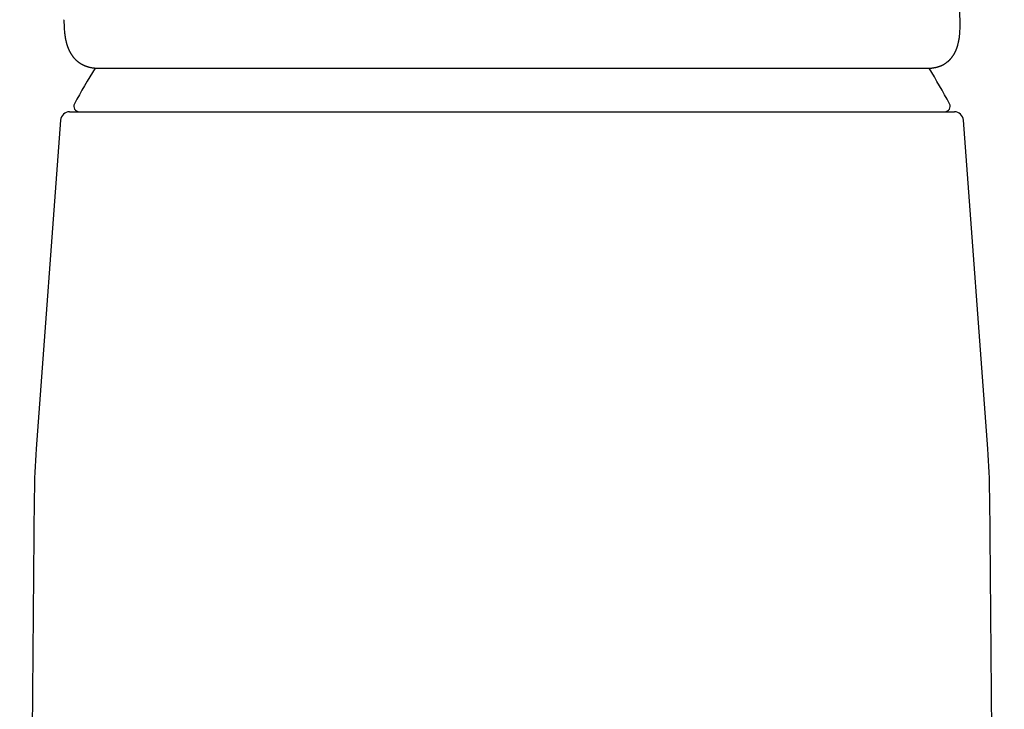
# Model space of a CAD drawing. Header units: millimetres. Extents: x 8 to 823, y 12 to 829.
# Tile 16 of 22: x 400 to 454, y 572 to 610. Entities that reach past the tile are written whole.
import ezdxf

# ---------------------------------------------------------------- set-up
doc = ezdxf.new("R2010")
doc.units = ezdxf.units.MM

msp = doc.modelspace()

# ---------------------------------------------------------------- linework, layer by layer
at = {"color": 7, "linetype": 'Continuous', "lineweight": 30}
for p, q in [((451.838, 609.759), (451.848, 609.993)), ((451.85, 610.205), (451.848, 610.274)), ((451.848, 609.993), (451.848, 609.987)), ((402.468, 605.336), (451.532, 605.336)), ((401.969, 604.873), (400.616, 586.64)), ((453.384, 586.64), (452.031, 604.873)), ((400.508, 584.029), (399.7, 491.389)), ((454.3, 491.389), (453.492, 584.029))]:
    msp.add_line(p, q, dxfattribs=at)
for centre, radius, start, end in [((446.636, 581.842), 50, 148.7818, 151.3951), ((407.364, 581.842), 50, 28.6049, 31.2066), ((403.002, 605.636), 0.3, 151.3951, 270), ((450.998, 605.636), 0.3, 270, 28.6049), ((402.468, 604.836), 0.5, 90, 175.7559), ((451.532, 604.836), 0.5, 4.2441, 90), ((440.507, 583.68), 40, 175.7558, 179.5), ((413.493, 583.68), 40, 0.5, 4.2443)]:
    msp.add_arc(centre, radius, start, end, dxfattribs=at)
for points, knots in [([(451.849, 610.277), (451.848, 610.282), (451.843, 610.511), (451.832, 610.963), (451.817, 611.51), (451.803, 611.934), (451.793, 612.234), (451.781, 612.536), (451.769, 612.837), (451.756, 613.14), (451.741, 613.445), (451.726, 613.758), (451.708, 614.096), (451.687, 614.462), (451.663, 614.857), (451.637, 615.266), (451.609, 615.689), (451.577, 616.125), (451.543, 616.575), (451.507, 617.026), (451.468, 617.476), (451.428, 617.924), (451.385, 618.385), (451.339, 618.856), (451.289, 619.34), (451.241, 619.785), (451.196, 620.187), (451.156, 620.538), (451.115, 620.882), (451.074, 621.218), (451.033, 621.544), (450.99, 621.881), (450.945, 622.226), (450.897, 622.578), (450.85, 622.919), (450.803, 623.251), (450.756, 623.572), (450.71, 623.884), (450.665, 624.183), (450.62, 624.47), (450.577, 624.745), (450.535, 625.008), (450.5, 625.224), (450.472, 625.397), (450.451, 625.527), (450.43, 625.65), (450.411, 625.764), (450.394, 625.865), (450.379, 625.956), (450.367, 626.022), (450.359, 626.068), (450.354, 626.097), (450.35, 626.123), (450.346, 626.148), (450.342, 626.169), (450.338, 626.191), (450.334, 626.217), (450.328, 626.251), (450.321, 626.292), (450.313, 626.339), (450.304, 626.39), (450.295, 626.442), (450.279, 626.531), (450.256, 626.66), (450.226, 626.831), (450.193, 627.014), (450.158, 627.206), (450.122, 627.406), (450.083, 627.613), (450.043, 627.827), (450.002, 628.042), (449.954, 628.293), (449.899, 628.576), (449.837, 628.888), (449.777, 629.19), (449.717, 629.483), (449.658, 629.768), (449.613, 629.983), (449.583, 630.127), (449.568, 630.199), (449.554, 630.262), (449.543, 630.314), (449.534, 630.357), (449.525, 630.401), (449.514, 630.45), (449.501, 630.512), (449.484, 630.592), (449.463, 630.687), (449.44, 630.793), (449.417, 630.901), (449.393, 631.009), (449.369, 631.117), (449.322, 631.327), (449.252, 631.639), (449.181, 631.95), (449.133, 632.159), (449.109, 632.264), (449.086, 632.364), (449.065, 632.452), (449.048, 632.526), (449.035, 632.578), (449.026, 632.616), (449.019, 632.649), (449.009, 632.69), (448.997, 632.74), (448.984, 632.798), (448.968, 632.863), (448.948, 632.949), (448.923, 633.05), (448.896, 633.162), (448.871, 633.266), (448.848, 633.363), (448.826, 633.451), (448.807, 633.532), (448.788, 633.609), (448.771, 633.677), (448.756, 633.736), (448.744, 633.787), (448.731, 633.838), (448.719, 633.889), (448.706, 633.938), (448.696, 633.981), (448.687, 634.015), (448.681, 634.041), (448.675, 634.066), (448.667, 634.095), (448.658, 634.132), (448.647, 634.177), (448.631, 634.242), (448.61, 634.325), (448.584, 634.425), (448.559, 634.526), (448.533, 634.626), (448.508, 634.726), (448.483, 634.824), (448.461, 634.909), (448.443, 634.978), (448.43, 635.029), (448.418, 635.074), (448.408, 635.114), (448.398, 635.152), (448.387, 635.195), (448.374, 635.246), (448.359, 635.301), (448.344, 635.358), (448.33, 635.412), (448.317, 635.462), (448.306, 635.505), (448.296, 635.544), (448.286, 635.579), (448.278, 635.61), (448.27, 635.641), (448.261, 635.675), (448.25, 635.717), (448.237, 635.767), (448.223, 635.818), (448.21, 635.867), (448.199, 635.91), (448.189, 635.947), (448.18, 635.979), (448.172, 636.009), (448.165, 636.037), (448.157, 636.066), (448.148, 636.1), (448.137, 636.142), (448.122, 636.196), (448.106, 636.256), (448.09, 636.316), (448.076, 636.366), (448.065, 636.409), (448.053, 636.453), (448.039, 636.504), (448.02, 636.572), (447.999, 636.65), (447.977, 636.732), (447.956, 636.807), (447.938, 636.872), (447.922, 636.932), (447.905, 636.993), (447.886, 637.06), (447.865, 637.137), (447.842, 637.222), (447.817, 637.311), (447.793, 637.396), (447.772, 637.472), (447.754, 637.538), (447.738, 637.595), (447.723, 637.646), (447.709, 637.697), (447.693, 637.753), (447.675, 637.818), (447.655, 637.888), (447.635, 637.96), (447.616, 638.026), (447.599, 638.088), (447.581, 638.151), (447.562, 638.216), (447.543, 638.282), (447.525, 638.346), (447.508, 638.407), (447.489, 638.471), (447.47, 638.539), (447.448, 638.614), (447.425, 638.694), (447.401, 638.778), (447.377, 638.862), (447.355, 638.938), (447.336, 639.004), (447.32, 639.059), (447.305, 639.111), (447.289, 639.164), (447.275, 639.213), (447.263, 639.254), (447.253, 639.29), (447.242, 639.327), (447.229, 639.37), (447.215, 639.419), (447.199, 639.473), (447.182, 639.533), (447.163, 639.595), (447.146, 639.654), (447.131, 639.707), (447.115, 639.76), (447.098, 639.818), (447.082, 639.873), (447.068, 639.922), (447.056, 639.961), (447.045, 640), (447.033, 640.039), (447.022, 640.076), (447.013, 640.108), (447.004, 640.137), (446.995, 640.168), (446.985, 640.203), (446.974, 640.239), (446.964, 640.272), (446.955, 640.302), (446.946, 640.334), (446.933, 640.376), (446.92, 640.422), (446.905, 640.473), (446.889, 640.525), (446.874, 640.578), (446.859, 640.628), (446.843, 640.681), (446.829, 640.729), (446.817, 640.769), (446.808, 640.8), (446.798, 640.834), (446.787, 640.871), (446.776, 640.908), (446.766, 640.94), (446.757, 640.97), (446.748, 641.002), (446.737, 641.038), (446.726, 641.074), (446.715, 641.113), (446.701, 641.16), (446.684, 641.218), (446.665, 641.28), (446.647, 641.339), (446.624, 641.417), (446.594, 641.518), (446.56, 641.635), (446.523, 641.759), (446.491, 641.865), (446.456, 641.985), (446.422, 642.1), (446.385, 642.224), (446.358, 642.315), (446.338, 642.381), (446.33, 642.41), (446.321, 642.44), (446.312, 642.472), (446.302, 642.506), (446.293, 642.535), (446.286, 642.558), (446.279, 642.582), (446.271, 642.61), (446.261, 642.642), (446.252, 642.674), (446.244, 642.703), (446.236, 642.728), (446.229, 642.754), (446.22, 642.783), (446.209, 642.822), (446.196, 642.866), (446.183, 642.909), (446.171, 642.949), (446.159, 642.993), (446.146, 643.035), (446.136, 643.071), (446.127, 643.101), (446.118, 643.134), (446.107, 643.171), (446.095, 643.21), (446.084, 643.248), (446.075, 643.28), (446.067, 643.307), (446.06, 643.331), (446.054, 643.354), (446.046, 643.38), (446.038, 643.409), (446.029, 643.439), (446.022, 643.464), (446.016, 643.485), (446.01, 643.506), (446.005, 643.523), (446.002, 643.533), (446.001, 643.535)], [0, 0, 0, 0, 0.000452, 0.019354, 0.03827, 0.046738, 0.05522, 0.063718, 0.07223, 0.080757, 0.089315, 0.098111, 0.107206, 0.117968, 0.12912, 0.140664, 0.1526, 0.164927, 0.177647, 0.190759, 0.203124, 0.215818, 0.228843, 0.242198, 0.255884, 0.269901, 0.280058, 0.290047, 0.299798, 0.309313, 0.31859, 0.32763, 0.337979, 0.348, 0.35769, 0.367052, 0.376264, 0.385134, 0.39366, 0.401843, 0.409684, 0.417181, 0.424334, 0.428191, 0.431939, 0.435501, 0.438735, 0.441639, 0.444213, 0.446457, 0.44734, 0.448159, 0.448914, 0.449606, 0.450233, 0.450796, 0.451456, 0.452446, 0.453686, 0.455035, 0.45648, 0.457984, 0.459545, 0.464091, 0.469036, 0.474261, 0.479751, 0.485508, 0.491421, 0.497591, 0.503822, 0.509924, 0.519199, 0.528162, 0.536813, 0.545202, 0.553409, 0.561437, 0.563763, 0.565861, 0.567659, 0.569155, 0.570351, 0.571445, 0.572879, 0.574662, 0.576796, 0.579772, 0.582876, 0.585988, 0.589105, 0.59223, 0.595361, 0.607364, 0.619292, 0.622396, 0.625492, 0.628487, 0.631064, 0.633197, 0.634886, 0.635608, 0.636553, 0.637745, 0.639186, 0.640874, 0.642811, 0.644855, 0.648392, 0.651653, 0.654638, 0.657531, 0.660106, 0.662384, 0.664612, 0.666864, 0.668336, 0.66982, 0.671313, 0.672817, 0.674324, 0.675626, 0.676629, 0.677284, 0.677922, 0.678786, 0.679878, 0.681198, 0.682745, 0.685552, 0.688564, 0.691548, 0.694504, 0.697433, 0.700335, 0.703205, 0.704935, 0.706465, 0.707796, 0.708927, 0.709953, 0.71124, 0.712727, 0.714454, 0.716162, 0.717788, 0.719331, 0.720555, 0.721706, 0.722753, 0.723694, 0.724531, 0.725515, 0.726752, 0.728288, 0.729927, 0.731386, 0.732662, 0.733768, 0.734698, 0.735574, 0.736428, 0.73726, 0.738219, 0.739466, 0.741003, 0.743091, 0.744901, 0.746421, 0.747657, 0.748782, 0.750381, 0.75231, 0.754912, 0.757483, 0.759784, 0.76178, 0.763458, 0.765254, 0.767326, 0.769672, 0.772293, 0.775192, 0.77785, 0.780195, 0.782231, 0.783992, 0.785489, 0.786956, 0.788719, 0.79077, 0.793044, 0.795336, 0.797459, 0.799278, 0.801184, 0.803412, 0.805532, 0.807447, 0.80944, 0.811401, 0.81359, 0.815987, 0.818576, 0.821372, 0.824131, 0.826729, 0.828782, 0.83058, 0.832195, 0.833897, 0.835784, 0.837019, 0.838045, 0.839289, 0.840779, 0.842346, 0.844162, 0.846179, 0.848417, 0.850432, 0.852143, 0.853845, 0.855787, 0.858048, 0.859515, 0.860808, 0.86211, 0.863524, 0.864878, 0.86598, 0.86687, 0.867896, 0.869203, 0.870557, 0.871686, 0.872639, 0.873766, 0.875134, 0.877116, 0.878647, 0.88056, 0.882663, 0.884273, 0.886128, 0.888327, 0.889512, 0.890528, 0.891741, 0.893201, 0.894625, 0.89581, 0.896795, 0.897982, 0.8994, 0.9008, 0.901969, 0.903787, 0.906082, 0.908554, 0.910854, 0.9129, 0.917452, 0.922484, 0.926755, 0.931314, 0.935708, 0.940915, 0.945087, 0.950751, 0.952058, 0.953175, 0.954257, 0.955685, 0.957214, 0.958389, 0.959263, 0.960156, 0.961337, 0.962777, 0.964136, 0.965321, 0.966343, 0.967242, 0.968554, 0.970017, 0.97223, 0.974017, 0.975407, 0.977424, 0.979551, 0.980788, 0.98203, 0.983356, 0.984943, 0.986752, 0.988377, 0.989751, 0.990924, 0.991893, 0.992784, 0.993796, 0.995082, 0.996393, 0.997405, 0.998126, 0.998837, 0.999789, 1, 1, 1, 1]), ([(402.157, 610.434), (402.157, 610.42), (402.156, 610.389), (402.156, 610.338), (402.156, 610.279), (402.157, 610.214), (402.159, 610.141), (402.162, 610.062), (402.166, 610.005), (402.167, 609.976)], [0, 0, 0, 0, 0.086481, 0.20327, 0.334221, 0.479349, 0.638673, 0.812214, 1, 1, 1, 1]), ([(402.167, 609.976), (402.169, 609.942), (402.174, 609.866), (402.182, 609.786), (402.186, 609.743)], [0, 0, 0, 0, 0.452335, 1, 1, 1, 1]), ([(451.848, 610.006), (451.849, 610.049), (451.851, 610.114), (451.85, 610.175), (451.849, 610.195)], [0, 0, 0, 0, 0.664971, 1, 1, 1, 1]), ([(402.186, 609.743), (402.187, 609.726), (402.191, 609.693), (402.196, 609.647), (402.201, 609.608), (402.205, 609.574), (402.209, 609.546), (402.214, 609.517), (402.219, 609.485), (402.224, 609.452), (402.23, 609.419), (402.236, 609.385), (402.244, 609.348), (402.253, 609.304), (402.263, 609.257), (402.274, 609.21), (402.285, 609.167), (402.295, 609.13), (402.304, 609.099), (402.312, 609.074), (402.318, 609.052), (402.325, 609.032), (402.332, 609.01), (402.34, 608.984), (402.351, 608.954), (402.362, 608.921), (402.375, 608.887), (402.388, 608.855), (402.401, 608.824), (402.413, 608.796), (402.425, 608.769), (402.437, 608.741), (402.451, 608.713), (402.465, 608.685), (402.479, 608.658), (402.492, 608.634), (402.505, 608.611), (402.517, 608.589), (402.531, 608.565), (402.547, 608.539), (402.565, 608.511), (402.584, 608.483), (402.602, 608.456), (402.621, 608.43), (402.64, 608.403), (402.662, 608.376), (402.684, 608.349), (402.706, 608.323), (402.727, 608.298), (402.75, 608.274), (402.774, 608.249), (402.802, 608.221), (402.83, 608.194), (402.857, 608.17), (402.881, 608.149), (402.904, 608.13), (402.926, 608.113), (402.949, 608.095), (402.972, 608.078), (402.993, 608.063), (403.013, 608.049), (403.033, 608.035), (403.054, 608.022), (403.076, 608.008), (403.099, 607.994), (403.124, 607.98), (403.151, 607.965), (403.18, 607.95), (403.208, 607.936), (403.235, 607.923), (403.262, 607.911), (403.297, 607.895), (403.343, 607.877), (403.398, 607.856), (403.454, 607.838), (403.51, 607.822), (403.566, 607.807), (403.624, 607.794), (403.684, 607.782), (403.742, 607.772), (403.786, 607.766), (403.815, 607.763), (403.831, 607.761), (403.849, 607.759), (403.87, 607.756), (403.896, 607.754), (403.926, 607.752), (403.961, 607.75), (404, 607.748), (404.045, 607.746), (404.076, 607.746), (404.093, 607.746)], [0, 0, 0, 0, 0.014646, 0.027677, 0.039092, 0.048892, 0.057075, 0.064311, 0.075115, 0.085227, 0.094684, 0.104169, 0.115576, 0.128906, 0.144064, 0.159159, 0.173451, 0.185005, 0.195091, 0.203439, 0.210046, 0.21625, 0.223493, 0.231777, 0.242091, 0.253638, 0.265347, 0.276672, 0.287611, 0.297222, 0.306609, 0.31635, 0.32654, 0.337165, 0.347238, 0.356157, 0.364634, 0.372681, 0.381703, 0.391712, 0.402696, 0.414737, 0.425688, 0.435689, 0.446431, 0.458349, 0.470338, 0.481942, 0.492456, 0.502781, 0.514777, 0.528077, 0.541781, 0.554242, 0.56484, 0.573465, 0.583643, 0.593686, 0.603049, 0.611731, 0.619798, 0.627575, 0.636337, 0.644769, 0.653595, 0.663312, 0.67392, 0.684654, 0.695855, 0.705464, 0.714748, 0.725009, 0.744115, 0.764146, 0.783835, 0.802941, 0.821738, 0.841298, 0.861764, 0.881276, 0.899429, 0.904573, 0.909576, 0.915253, 0.922534, 0.931419, 0.941912, 0.954014, 0.967728, 0.983055, 1, 1, 1, 1]), ([(450.044, 607.746), (450.059, 607.746), (450.088, 607.746), (450.128, 607.747), (450.163, 607.749), (450.194, 607.751), (450.221, 607.753), (450.245, 607.755), (450.269, 607.758), (450.293, 607.76), (450.316, 607.763), (450.339, 607.766), (450.363, 607.77), (450.388, 607.774), (450.414, 607.778), (450.44, 607.783), (450.464, 607.788), (450.486, 607.792), (450.506, 607.797), (450.525, 607.801), (450.546, 607.806), (450.569, 607.812), (450.593, 607.819), (450.617, 607.826), (450.638, 607.832), (450.655, 607.838), (450.669, 607.842), (450.684, 607.847), (450.7, 607.853), (450.72, 607.86), (450.743, 607.869), (450.767, 607.878), (450.789, 607.887), (450.81, 607.896), (450.829, 607.904), (450.847, 607.913), (450.868, 607.923), (450.891, 607.934), (450.915, 607.947), (450.938, 607.959), (450.96, 607.972), (450.981, 607.984), (451.002, 607.997), (451.027, 608.013), (451.06, 608.034), (451.1, 608.063), (451.134, 608.089), (451.162, 608.112), (451.181, 608.128), (451.199, 608.143), (451.217, 608.16), (451.238, 608.179), (451.26, 608.2), (451.283, 608.223), (451.304, 608.246), (451.322, 608.265), (451.337, 608.282), (451.349, 608.297), (451.363, 608.313), (451.379, 608.332), (451.396, 608.354), (451.413, 608.377), (451.429, 608.398), (451.442, 608.417), (451.455, 608.435), (451.467, 608.454), (451.482, 608.477), (451.498, 608.503), (451.515, 608.53), (451.53, 608.557), (451.542, 608.58), (451.554, 608.601), (451.565, 608.623), (451.578, 608.648), (451.591, 608.675), (451.604, 608.704), (451.617, 608.733), (451.629, 608.762), (451.642, 608.792), (451.654, 608.823), (451.666, 608.855), (451.677, 608.887), (451.687, 608.915), (451.695, 608.941), (451.702, 608.964), (451.709, 608.986), (451.716, 609.008), (451.727, 609.047), (451.741, 609.101), (451.754, 609.157), (451.763, 609.199), (451.769, 609.226), (451.775, 609.253), (451.78, 609.28), (451.785, 609.308), (451.79, 609.337), (451.795, 609.367), (451.8, 609.402), (451.807, 609.443), (451.813, 609.492), (451.82, 609.548), (451.826, 609.611), (451.833, 609.683), (451.836, 609.734), (451.838, 609.76)], [0, 0, 0, 0, 0.015892, 0.030235, 0.043029, 0.054276, 0.063976, 0.072209, 0.080983, 0.088979, 0.096203, 0.103383, 0.110841, 0.119307, 0.128783, 0.138196, 0.146596, 0.153984, 0.160372, 0.167066, 0.174059, 0.181992, 0.190866, 0.199812, 0.207379, 0.213445, 0.218157, 0.222738, 0.228666, 0.236109, 0.244957, 0.254028, 0.262328, 0.269857, 0.276616, 0.283041, 0.290534, 0.299219, 0.308967, 0.318159, 0.32631, 0.335408, 0.342973, 0.350763, 0.36608, 0.382929, 0.400964, 0.411025, 0.419465, 0.426588, 0.43479, 0.444518, 0.455159, 0.466783, 0.477748, 0.487066, 0.493814, 0.499959, 0.506946, 0.515405, 0.525336, 0.535521, 0.544535, 0.552358, 0.55899, 0.566734, 0.575905, 0.586505, 0.597947, 0.608139, 0.6169, 0.624378, 0.632502, 0.641855, 0.652436, 0.663202, 0.673234, 0.684116, 0.694333, 0.705396, 0.717476, 0.728118, 0.737998, 0.746709, 0.754253, 0.761367, 0.768933, 0.776953, 0.800008, 0.822774, 0.831314, 0.839867, 0.848458, 0.857086, 0.865751, 0.874785, 0.883462, 0.89413, 0.906788, 0.921439, 0.938083, 0.956723, 0.977361, 1, 1, 1, 1]), ([(404.114, 607.745), (404.186, 607.745), (404.329, 607.745), (404.562, 607.745), (404.808, 607.745), (405.067, 607.745), (405.34, 607.745), (405.626, 607.745), (405.916, 607.745), (406.207, 607.745), (406.5, 607.745), (406.803, 607.745), (407.116, 607.745), (407.439, 607.745), (407.782, 607.745), (408.145, 607.745), (408.528, 607.745), (408.922, 607.745), (409.327, 607.745), (409.742, 607.745), (410.168, 607.745), (410.591, 607.745), (411.011, 607.745), (411.426, 607.745), (411.848, 607.745), (412.278, 607.745), (412.716, 607.745), (413.174, 607.745), (413.654, 607.745), (414.155, 607.745), (414.664, 607.745), (415.18, 607.745), (415.704, 607.745), (416.235, 607.745), (416.758, 607.745), (417.271, 607.745), (417.774, 607.745), (418.281, 607.745), (418.792, 607.745), (419.307, 607.745), (419.819, 607.745), (420.329, 607.745), (420.834, 607.745), (421.341, 607.745), (421.85, 607.745), (422.361, 607.745), (422.873, 607.745), (423.39, 607.745), (423.918, 607.745), (424.459, 607.745), (425.008, 607.745), (425.556, 607.745), (426.105, 607.745), (426.653, 607.745), (427.019, 607.745), (427.201, 607.745)], [0, 0, 0, 0, 0.0200563, 0.0401037, 0.0601545, 0.0802208, 0.1003147, 0.1204485, 0.1404426, 0.1587092, 0.176974, 0.1952459, 0.2135338, 0.2318466, 0.2501931, 0.2701098, 0.2900097, 0.309904, 0.3298039, 0.3497206, 0.3696654, 0.3896383, 0.4079266, 0.4261987, 0.4444633, 0.4627289, 0.4810042, 0.4992977, 0.5193049, 0.5392878, 0.5592577, 0.5792261, 0.5992043, 0.6192038, 0.6392767, 0.6576546, 0.6759978, 0.6943152, 0.7126158, 0.7309086, 0.7492026, 0.7668439, 0.7844317, 0.8019742, 0.8194797, 0.8369564, 0.8544128, 0.8718573, 0.8895455, 0.9080594, 0.9265173, 0.9449299, 0.9633074, 0.9816606, 1, 1, 1, 1]), ([(427.201, 607.745), (427.376, 607.745), (427.725, 607.745), (428.248, 607.745), (428.771, 607.745), (429.293, 607.745), (429.814, 607.745), (430.336, 607.745), (430.854, 607.745), (431.376, 607.745), (431.902, 607.745), (432.434, 607.745), (432.963, 607.745), (433.49, 607.745), (434.015, 607.745), (434.551, 607.745), (435.097, 607.745), (435.653, 607.745), (436.204, 607.745), (436.75, 607.745), (437.291, 607.745), (437.826, 607.745), (438.341, 607.745), (438.834, 607.745), (439.307, 607.745), (439.774, 607.745), (440.235, 607.745), (440.69, 607.745), (441.152, 607.745), (441.62, 607.745), (442.092, 607.745), (442.555, 607.745), (443.009, 607.745), (443.454, 607.745), (443.89, 607.745), (444.304, 607.745), (444.696, 607.745), (445.068, 607.745), (445.431, 607.745), (445.784, 607.745), (446.129, 607.745), (446.475, 607.745), (446.821, 607.745), (447.165, 607.745), (447.497, 607.745), (447.817, 607.745), (448.124, 607.745), (448.42, 607.745), (448.695, 607.745), (448.952, 607.745), (449.19, 607.745), (449.416, 607.745), (449.63, 607.745), (449.834, 607.745), (449.96, 607.745), (450.023, 607.745)], [0, 0, 0, 0, 0.01752, 0.035037, 0.052559, 0.070096, 0.087656, 0.105248, 0.122883, 0.140314, 0.158537, 0.176771, 0.195026, 0.213311, 0.231636, 0.250011, 0.269889, 0.289769, 0.309664, 0.329586, 0.349545, 0.369553, 0.389545, 0.407848, 0.426152, 0.444465, 0.462796, 0.481154, 0.499547, 0.519573, 0.539579, 0.559576, 0.579574, 0.599586, 0.619622, 0.639656, 0.657987, 0.676297, 0.694594, 0.712887, 0.731185, 0.749496, 0.769565, 0.789589, 0.80958, 0.82955, 0.849511, 0.869474, 0.889599, 0.908055, 0.926476, 0.944872, 0.963251, 0.981624, 1, 1, 1, 1])]:
    msp.add_open_spline(points, degree=3, knots=knots, dxfattribs=at)

doc.saveas('drawing.dxf')
